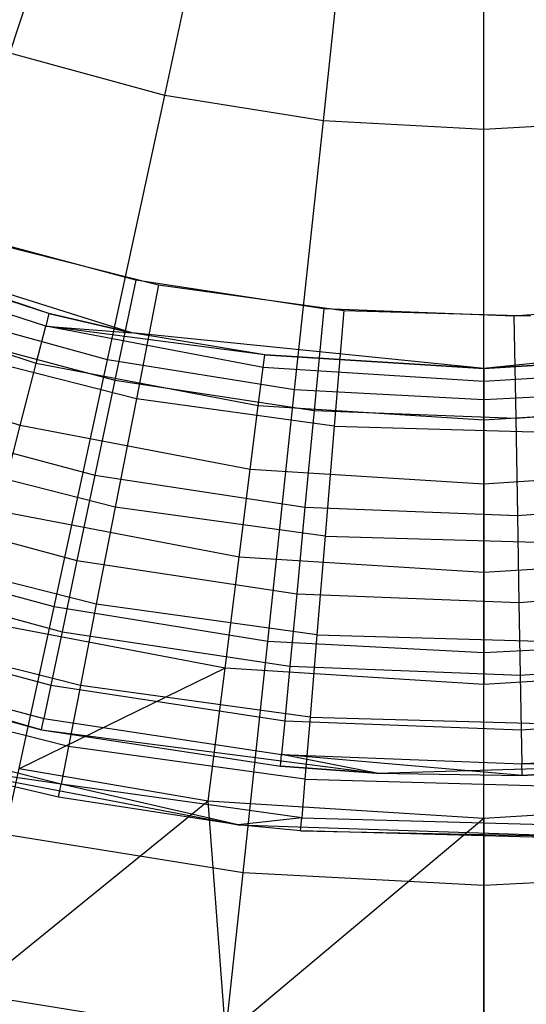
# Model space of a CAD drawing. Extents: x 0.1 to 16.1, y -3 to 3.
# Tile 13 of 65: x 7.635 to 8.121, y -2.284 to -1.341. Entities that reach past the tile are written whole.
import ezdxf

# ---------------------------------------------------------------- set-up
doc = ezdxf.new("R2010")
doc.units = 0
doc.header["$LTSCALE"] = 2.54
doc.layers.get('0').update_dxf_attribs({"color": 13, "linetype": 'CONTINUOUS'})

# ---------------------------------------------------------------- blocks, each defined once
blk = doc.blocks.new('DROPS_WOOD_D_PM_STL')
at = {"color": 0}
for p, q in [((7.62586, -1.37279, 2.50087), (7.71163, -1.1135, 2.37903)), ((7.62586, -1.37279, 2.50087), (7.71163, -1.1135, 2.37903)), ((7.77435, -1.41329, 2.50087), (7.83208, -1.14635, 2.37903)), ((7.77435, -1.41329, 2.50087), (7.83208, -1.14635, 2.37903)), ((7.9263, -1.43777, 2.50087), (7.95533, -1.1662, 2.37903)), ((7.9263, -1.43777, 2.50087), (7.95533, -1.1662, 2.37903)), ((8.08, -1.44596, 2.50087), (8.08, -1.17285, 2.37903)), ((8.08, -1.44596, 2.50087), (8.08, -1.17285, 2.37903)), ((7.77435, -1.41329, 2.50087), (7.62586, -1.37279, 2.50087)), ((7.77435, -1.41329, 2.50087), (7.62586, -1.37279, 2.50087)), ((7.71958, -1.66653, 2.65023), (7.77435, -1.41329, 2.50087)), ((7.71958, -1.66653, 2.65023), (7.77435, -1.41329, 2.50087)), ((7.9263, -1.43777, 2.50087), (7.77435, -1.41329, 2.50087)), ((7.9263, -1.43777, 2.50087), (7.77435, -1.41329, 2.50087)), ((7.89876, -1.6954, 2.65023), (7.9263, -1.43777, 2.50087)), ((7.89876, -1.6954, 2.65023), (7.9263, -1.43777, 2.50087)), ((8.08, -1.44596, 2.50087), (7.9263, -1.43777, 2.50087)), ((8.08, -1.44596, 2.50087), (7.9263, -1.43777, 2.50087)), ((8.2337, -1.43777, 2.50087), (8.08, -1.44596, 2.50087)), ((8.2337, -1.43777, 2.50087), (8.08, -1.44596, 2.50087)), ((8.08, -1.70506, 2.65023), (8.08, -1.44596, 2.50087)), ((8.08, -1.70506, 2.65023), (8.08, -1.44596, 2.50087)), ((7.66344, -1.62238, 8.95559), (7.41945, -1.53925, 10.16814)), ((7.66344, -1.62238, 8.95559), (7.41945, -1.53925, 10.16814)), ((7.74282, -1.64071, 10.16814), (7.41945, -1.53925, 10.16814)), ((7.74282, -1.64071, 10.16814), (7.41945, -1.53925, 10.16814)), ((7.74652, -1.59041, 15.973), (7.57054, -1.54307, 15.973)), ((7.74652, -1.59041, 15.973), (7.57054, -1.54307, 15.973)), ((7.59491, -1.55091, 16.033), (7.76846, -1.59486, 16.033)), ((7.59491, -1.55091, 16.033), (7.76846, -1.59486, 16.033)), ((7.66344, -1.62238, 8.95559), (7.46339, -1.55738, 8.95559)), ((7.66344, -1.62238, 8.95559), (7.46339, -1.55738, 8.95559)), ((7.66036, -1.63438, 8.72777), (7.45883, -1.5689, 8.72777)), ((7.66036, -1.63438, 8.72777), (7.45883, -1.5689, 8.72777)), ((7.74652, -1.59041, 15.973), (7.72642, -1.68624, 15.96197)), ((7.74652, -1.59041, 15.973), (7.72642, -1.68624, 15.96197)), ((7.92668, -1.61775, 15.973), (7.74652, -1.59041, 15.973)), ((7.92668, -1.61775, 15.973), (7.74652, -1.59041, 15.973)), ((7.65115, -1.67025, 8.50264), (7.44519, -1.60333, 8.50264)), ((7.65115, -1.67025, 8.50264), (7.44519, -1.60333, 8.50264)), ((7.76846, -1.59486, 16.033), (7.74713, -1.70405, 16.02047)), ((7.76846, -1.59486, 16.033), (7.74713, -1.70405, 16.02047)), ((7.76846, -1.59486, 16.033), (7.9458, -1.61945, 16.033)), ((7.76846, -1.59486, 16.033), (7.9458, -1.61945, 16.033)), ((8.29051, -1.61131, 15.973), (8.10878, -1.62475, 15.973)), ((8.29051, -1.61131, 15.973), (8.10878, -1.62475, 15.973)), ((7.71958, -1.66653, 2.65023), (7.54448, -1.61878, 2.65023)), ((7.71958, -1.66653, 2.65023), (7.54448, -1.61878, 2.65023)), ((7.92668, -1.61775, 15.973), (7.91745, -1.71522, 15.96197)), ((7.92668, -1.61775, 15.973), (7.91745, -1.71522, 15.96197)), ((8.10878, -1.62475, 15.973), (7.92668, -1.61775, 15.973)), ((8.10878, -1.62475, 15.973), (7.92668, -1.61775, 15.973)), ((7.9458, -1.61945, 16.033), (7.93661, -1.73033, 16.02047)), ((7.9458, -1.61945, 16.033), (7.93661, -1.73033, 16.02047)), ((7.9458, -1.61945, 16.033), (8.12477, -1.62438, 16.033)), ((7.9458, -1.61945, 16.033), (8.12477, -1.62438, 16.033)), ((7.66344, -1.62238, 8.95559), (7.66036, -1.63438, 8.72777)), ((7.66344, -1.62238, 8.95559), (7.66036, -1.63438, 8.72777)), ((7.74282, -1.64071, 8.95559), (7.66344, -1.62238, 8.95559)), ((7.74282, -1.64071, 8.95559), (7.66344, -1.62238, 8.95559)), ((7.66344, -1.62238, 8.95559), (7.74282, -1.64071, 10.16814)), ((7.66344, -1.62238, 8.95559), (7.74282, -1.64071, 10.16814)), ((8.10878, -1.62475, 15.973), (8.11051, -1.72264, 15.96197)), ((8.10878, -1.62475, 15.973), (8.11051, -1.72264, 15.96197)), ((7.53985, -1.63605, 15.96197), (7.72642, -1.68624, 15.96197)), ((7.53985, -1.63605, 15.96197), (7.72642, -1.68624, 15.96197)), ((7.65115, -1.67025, 8.50264), (7.66036, -1.63438, 8.72777)), ((7.65115, -1.67025, 8.50264), (7.66036, -1.63438, 8.72777)), ((7.66036, -1.63438, 8.72777), (7.74282, -1.64071, 8.95559)), ((7.87007, -1.66179, 8.95559), (7.66036, -1.63438, 8.72777)), ((7.66036, -1.63438, 8.72777), (7.74282, -1.64071, 8.95559)), ((7.86851, -1.67409, 8.72777), (7.66036, -1.63438, 8.72777)), ((7.87007, -1.66179, 8.95559), (7.66036, -1.63438, 8.72777)), ((7.86851, -1.67409, 8.72777), (7.66036, -1.63438, 8.72777)), ((7.74282, -1.64071, 8.95559), (7.74282, -1.64071, 10.16814)), ((7.87007, -1.66179, 8.95559), (7.74282, -1.64071, 8.95559)), ((7.87007, -1.66179, 8.95559), (7.74282, -1.64071, 10.16814)), ((8.08, -1.675, 10.16814), (7.74282, -1.64071, 10.16814)), ((7.74282, -1.64071, 8.95559), (7.74282, -1.64071, 10.16814)), ((7.87007, -1.66179, 8.95559), (7.74282, -1.64071, 8.95559)), ((7.87007, -1.66179, 8.95559), (7.74282, -1.64071, 10.16814)), ((8.08, -1.675, 10.16814), (7.74282, -1.64071, 10.16814)), ((8.41717, -1.64071, 10.16814), (8.08, -1.675, 10.16814)), ((8.41717, -1.64071, 10.16814), (8.08, -1.675, 10.16814)), ((7.74713, -1.70405, 16.02047), (7.56169, -1.65709, 16.02047)), ((7.74713, -1.70405, 16.02047), (7.56169, -1.65709, 16.02047)), ((7.63592, -1.72957, 8.28286), (7.42265, -1.66028, 8.28286)), ((7.63592, -1.72957, 8.28286), (7.42265, -1.66028, 8.28286)), ((7.66836, -1.90336, 2.82552), (7.71958, -1.66653, 2.65023)), ((7.66836, -1.90336, 2.82552), (7.71958, -1.66653, 2.65023)), ((7.89876, -1.6954, 2.65023), (7.71958, -1.66653, 2.65023)), ((7.89876, -1.6954, 2.65023), (7.71958, -1.66653, 2.65023)), ((7.86851, -1.67409, 8.72777), (7.87007, -1.66179, 8.95559)), ((7.86851, -1.67409, 8.72777), (7.87007, -1.66179, 8.95559)), ((8.08, -1.675, 8.95559), (7.87007, -1.66179, 8.95559)), ((7.87007, -1.66179, 8.95559), (8.08, -1.675, 10.16814)), ((7.87007, -1.66179, 8.95559), (8.08, -1.675, 10.16814)), ((8.08, -1.675, 8.95559), (7.87007, -1.66179, 8.95559)), ((8.28993, -1.66179, 8.95559), (8.08, -1.675, 8.95559)), ((8.28993, -1.66179, 8.95559), (8.08, -1.675, 8.95559)), ((8.08, -1.675, 10.16814), (8.28993, -1.66179, 8.95559)), ((8.08, -1.675, 10.16814), (8.28993, -1.66179, 8.95559)), ((7.63592, -1.72957, 8.28286), (7.65115, -1.67025, 8.50264)), ((7.63592, -1.72957, 8.28286), (7.65115, -1.67025, 8.50264)), ((7.86387, -1.71083, 8.50264), (7.65115, -1.67025, 8.50264)), ((7.86387, -1.71083, 8.50264), (7.65115, -1.67025, 8.50264)), ((7.86387, -1.71083, 8.50264), (7.86851, -1.67409, 8.72777)), ((7.86387, -1.71083, 8.50264), (7.86851, -1.67409, 8.72777)), ((8.08, -1.68739, 8.72777), (7.86851, -1.67409, 8.72777)), ((8.08, -1.68739, 8.72777), (7.86851, -1.67409, 8.72777)), ((8.29149, -1.67409, 8.72777), (8.08, -1.68739, 8.72777)), ((8.29149, -1.67409, 8.72777), (8.08, -1.68739, 8.72777)), ((8.08, -1.675, 8.95559), (8.08, -1.68739, 8.72777)), ((8.08, -1.675, 8.95559), (8.08, -1.675, 10.16814)), ((8.08, -1.675, 8.95559), (8.08, -1.68739, 8.72777)), ((8.08, -1.675, 8.95559), (8.08, -1.675, 10.16814)), ((7.72642, -1.68624, 15.96197), (7.70734, -1.77726, 15.92943)), ((7.72642, -1.68624, 15.96197), (7.70734, -1.77726, 15.92943)), ((7.72642, -1.68624, 15.96197), (7.91745, -1.71522, 15.96197)), ((7.72642, -1.68624, 15.96197), (7.91745, -1.71522, 15.96197)), ((8.08, -1.68739, 8.72777), (8.08, -1.72443, 8.50264)), ((8.08, -1.68739, 8.72777), (8.08, -1.72443, 8.50264)), ((7.87301, -1.93633, 2.82552), (7.89876, -1.6954, 2.65023)), ((7.87301, -1.93633, 2.82552), (7.89876, -1.6954, 2.65023)), ((8.08, -1.70506, 2.65023), (7.89876, -1.6954, 2.65023)), ((8.08, -1.70506, 2.65023), (7.89876, -1.6954, 2.65023)), ((8.26124, -1.6954, 2.65023), (8.08, -1.70506, 2.65023)), ((8.26124, -1.6954, 2.65023), (8.08, -1.70506, 2.65023)), ((7.74713, -1.70405, 16.02047), (7.72687, -1.80777, 15.98349)), ((7.74713, -1.70405, 16.02047), (7.72687, -1.80777, 15.98349)), ((7.93661, -1.73033, 16.02047), (7.74713, -1.70405, 16.02047)), ((7.93661, -1.73033, 16.02047), (7.74713, -1.70405, 16.02047)), ((8.08, -1.94736, 2.82552), (8.08, -1.70506, 2.65023)), ((8.08, -1.94736, 2.82552), (8.08, -1.70506, 2.65023)), ((7.8562, -1.77159, 8.28286), (7.86387, -1.71083, 8.50264)), ((7.8562, -1.77159, 8.28286), (7.86387, -1.71083, 8.50264)), ((8.08, -1.72443, 8.50264), (7.86387, -1.71083, 8.50264)), ((8.08, -1.72443, 8.50264), (7.86387, -1.71083, 8.50264)), ((7.91745, -1.71522, 15.96197), (7.90867, -1.80781, 15.92943)), ((7.91745, -1.71522, 15.96197), (7.90867, -1.80781, 15.92943)), ((7.91745, -1.71522, 15.96197), (8.11051, -1.72264, 15.96197)), ((7.91745, -1.71522, 15.96197), (8.11051, -1.72264, 15.96197)), ((8.29613, -1.71083, 8.50264), (8.08, -1.72443, 8.50264)), ((8.29613, -1.71083, 8.50264), (8.08, -1.72443, 8.50264)), ((8.11051, -1.72264, 15.96197), (8.3032, -1.70839, 15.96197)), ((8.11051, -1.72264, 15.96197), (8.3032, -1.70839, 15.96197)), ((7.51069, -1.72436, 15.92943), (7.70734, -1.77726, 15.92943)), ((7.51069, -1.72436, 15.92943), (7.70734, -1.77726, 15.92943)), ((8.08, -1.72443, 8.50264), (8.08, -1.78567, 8.28286)), ((8.08, -1.72443, 8.50264), (8.08, -1.78567, 8.28286)), ((8.11051, -1.72264, 15.96197), (8.11216, -1.81562, 15.92943)), ((8.11051, -1.72264, 15.96197), (8.11216, -1.81562, 15.92943)), ((7.61485, -1.81163, 8.07101), (7.63592, -1.72957, 8.28286)), ((7.61485, -1.81163, 8.07101), (7.63592, -1.72957, 8.28286)), ((7.8562, -1.77159, 8.28286), (7.63592, -1.72957, 8.28286)), ((7.8562, -1.77159, 8.28286), (7.63592, -1.72957, 8.28286)), ((7.93661, -1.73033, 16.02047), (7.92788, -1.83565, 15.98349)), ((7.93661, -1.73033, 16.02047), (7.92788, -1.83565, 15.98349)), ((7.93661, -1.73033, 16.02047), (8.12783, -1.7356, 16.02047)), ((7.93661, -1.73033, 16.02047), (8.12783, -1.7356, 16.02047)), ((7.72687, -1.80777, 15.98349), (7.53014, -1.75796, 15.98349)), ((7.72687, -1.80777, 15.98349), (7.53014, -1.75796, 15.98349)), ((7.84558, -1.85565, 8.07101), (7.8562, -1.77159, 8.28286)), ((7.84558, -1.85565, 8.07101), (7.8562, -1.77159, 8.28286)), ((8.08, -1.78567, 8.28286), (7.8562, -1.77159, 8.28286)), ((8.08, -1.78567, 8.28286), (7.8562, -1.77159, 8.28286)), ((8.3038, -1.77159, 8.28286), (8.08, -1.78567, 8.28286)), ((8.3038, -1.77159, 8.28286), (8.08, -1.78567, 8.28286)), ((7.70734, -1.77726, 15.92943), (7.69022, -1.85891, 15.87701)), ((7.70734, -1.77726, 15.92943), (7.69022, -1.85891, 15.87701)), ((7.70734, -1.77726, 15.92943), (7.90867, -1.80781, 15.92943)), ((7.70734, -1.77726, 15.92943), (7.90867, -1.80781, 15.92943)), ((8.08, -1.78567, 8.28286), (8.08, -1.87039, 8.07101)), ((8.08, -1.78567, 8.28286), (8.08, -1.87039, 8.07101)), ((8.11216, -1.81562, 15.92943), (8.31524, -1.80061, 15.92943)), ((8.11216, -1.81562, 15.92943), (8.31524, -1.80061, 15.92943)), ((7.48454, -1.80358, 15.87701), (7.69022, -1.85891, 15.87701)), ((7.48454, -1.80358, 15.87701), (7.69022, -1.85891, 15.87701)), ((7.72687, -1.80777, 15.98349), (7.7087, -1.90082, 15.92392)), ((7.72687, -1.80777, 15.98349), (7.7087, -1.90082, 15.92392)), ((7.92788, -1.83565, 15.98349), (7.72687, -1.80777, 15.98349)), ((7.92788, -1.83565, 15.98349), (7.72687, -1.80777, 15.98349)), ((7.90867, -1.80781, 15.92943), (7.9008, -1.89086, 15.87701)), ((7.90867, -1.80781, 15.92943), (7.9008, -1.89086, 15.87701)), ((7.90867, -1.80781, 15.92943), (8.11216, -1.81562, 15.92943)), ((7.90867, -1.80781, 15.92943), (8.11216, -1.81562, 15.92943)), ((7.84558, -1.85565, 8.07101), (7.61485, -1.81163, 8.07101)), ((7.84558, -1.85565, 8.07101), (7.61485, -1.81163, 8.07101)), ((8.11216, -1.81562, 15.92943), (8.11364, -1.89904, 15.87701)), ((8.11216, -1.81562, 15.92943), (8.11364, -1.89904, 15.87701)), ((7.92788, -1.83565, 15.98349), (7.92006, -1.93013, 15.92392)), ((7.92788, -1.83565, 15.98349), (7.92006, -1.93013, 15.92392)), ((7.92788, -1.83565, 15.98349), (8.13074, -1.84124, 15.98349)), ((7.92788, -1.83565, 15.98349), (8.13074, -1.84124, 15.98349)), ((7.7087, -1.90082, 15.92392), (7.50184, -1.84844, 15.92392)), ((7.7087, -1.90082, 15.92392), (7.50184, -1.84844, 15.92392)), ((7.66836, -1.90336, 2.82552), (7.46838, -1.84882, 2.82552)), ((7.66836, -1.90336, 2.82552), (7.46838, -1.84882, 2.82552)), ((7.83214, -1.96201, 7.86961), (7.84558, -1.85565, 8.07101)), ((7.83214, -1.96201, 7.86961), (7.84558, -1.85565, 8.07101)), ((8.08, -1.87039, 8.07101), (7.84558, -1.85565, 8.07101)), ((8.08, -1.87039, 8.07101), (7.84558, -1.85565, 8.07101)), ((8.31442, -1.85565, 8.07101), (8.08, -1.87039, 8.07101)), ((8.31442, -1.85565, 8.07101), (8.08, -1.87039, 8.07101)), ((7.69022, -1.85891, 15.87701), (7.67592, -1.9271, 15.80734)), ((7.69022, -1.85891, 15.87701), (7.67592, -1.9271, 15.80734)), ((7.69022, -1.85891, 15.87701), (7.9008, -1.89086, 15.87701)), ((7.69022, -1.85891, 15.87701), (7.9008, -1.89086, 15.87701)), ((7.46269, -1.86974, 15.80734), (7.67592, -1.9271, 15.80734)), ((7.46269, -1.86974, 15.80734), (7.67592, -1.9271, 15.80734)), ((8.08, -1.87039, 8.07101), (8.08, -1.9776, 7.86961)), ((8.08, -1.87039, 8.07101), (8.08, -1.9776, 7.86961)), ((8.11364, -1.89904, 15.87701), (8.32605, -1.88333, 15.87701)), ((8.11364, -1.89904, 15.87701), (8.32605, -1.88333, 15.87701)), ((7.9008, -1.89086, 15.87701), (7.89423, -1.96022, 15.80734)), ((7.9008, -1.89086, 15.87701), (7.89423, -1.96022, 15.80734)), ((7.9008, -1.89086, 15.87701), (8.11364, -1.89904, 15.87701)), ((7.9008, -1.89086, 15.87701), (8.11364, -1.89904, 15.87701)), ((7.62124, -2.12125, 3.02487), (7.66836, -1.90336, 2.82552)), ((7.62124, -2.12125, 3.02487), (7.66836, -1.90336, 2.82552)), ((7.87301, -1.93633, 2.82552), (7.66836, -1.90336, 2.82552)), ((7.87301, -1.93633, 2.82552), (7.66836, -1.90336, 2.82552)), ((7.7087, -1.90082, 15.92392), (7.69352, -1.97852, 15.84475)), ((7.7087, -1.90082, 15.92392), (7.69352, -1.97852, 15.84475)), ((7.92006, -1.93013, 15.92392), (7.7087, -1.90082, 15.92392)), ((7.92006, -1.93013, 15.92392), (7.7087, -1.90082, 15.92392)), ((8.11364, -1.89904, 15.87701), (8.11487, -1.9687, 15.80734)), ((8.11364, -1.89904, 15.87701), (8.11487, -1.9687, 15.80734)), ((7.44626, -1.91952, 15.72391), (7.66516, -1.9784, 15.72391)), ((7.44626, -1.91952, 15.72391), (7.66516, -1.9784, 15.72391)), ((7.69352, -1.97852, 15.84475), (7.47821, -1.924, 15.84475)), ((7.69352, -1.97852, 15.84475), (7.47821, -1.924, 15.84475)), ((7.83214, -1.96201, 7.86961), (7.58819, -1.91547, 7.86961)), ((7.83214, -1.96201, 7.86961), (7.58819, -1.91547, 7.86961)), ((7.34528, -1.92987, 9.533), (7.65622, -2.02105, 9.533)), ((7.34528, -1.92987, 9.533), (7.65622, -2.02105, 9.533)), ((7.67592, -1.9271, 15.80734), (7.66516, -1.9784, 15.72391)), ((7.67592, -1.9271, 15.80734), (7.66516, -1.9784, 15.72391)), ((7.67592, -1.9271, 15.80734), (7.89423, -1.96022, 15.80734)), ((7.67592, -1.9271, 15.80734), (7.89423, -1.96022, 15.80734)), ((7.92006, -1.93013, 15.92392), (7.91352, -2.00903, 15.84475)), ((7.92006, -1.93013, 15.92392), (7.91352, -2.00903, 15.84475)), ((7.92006, -1.93013, 15.92392), (8.13336, -1.93601, 15.92392)), ((7.92006, -1.93013, 15.92392), (8.13336, -1.93601, 15.92392)), ((7.84931, -2.158, 3.02487), (7.87301, -1.93633, 2.82552)), ((7.84931, -2.158, 3.02487), (7.87301, -1.93633, 2.82552)), ((8.08, -1.94736, 2.82552), (7.87301, -1.93633, 2.82552)), ((8.08, -1.94736, 2.82552), (7.87301, -1.93633, 2.82552)), ((8.28699, -1.93633, 2.82552), (8.08, -1.94736, 2.82552)), ((8.28699, -1.93633, 2.82552), (8.08, -1.94736, 2.82552)), ((7.43606, -1.95042, 15.63091), (7.65848, -2.01025, 15.63091)), ((7.43606, -1.95042, 15.63091), (7.65848, -2.01025, 15.63091)), ((8.08, -2.1703, 3.02487), (8.08, -1.94736, 2.82552)), ((8.08, -2.1703, 3.02487), (8.08, -1.94736, 2.82552)), ((7.65622, -2.02105, 9.533), (7.4326, -1.96089, 15.533)), ((7.4326, -1.96089, 15.533), (7.65622, -2.02105, 15.533)), ((7.65622, -2.02105, 9.533), (7.4326, -1.96089, 15.533)), ((7.4326, -1.96089, 15.533), (7.65622, -2.02105, 15.533)), ((7.89423, -1.96022, 15.80734), (7.88928, -2.01241, 15.72391)), ((7.89423, -1.96022, 15.80734), (7.88928, -2.01241, 15.72391)), ((7.89423, -1.96022, 15.80734), (8.11487, -1.9687, 15.80734)), ((7.89423, -1.96022, 15.80734), (8.11487, -1.9687, 15.80734)), ((8.11487, -1.9687, 15.80734), (8.33508, -1.95241, 15.80734)), ((8.11487, -1.9687, 15.80734), (8.33508, -1.95241, 15.80734)), ((7.83214, -1.96201, 7.86961), (7.63482, -2.05843, 7.68103)), ((7.83214, -1.96201, 7.86961), (7.63482, -2.05843, 7.68103)), ((7.81605, -2.08941, 7.68103), (7.83214, -1.96201, 7.86961)), ((7.81605, -2.08941, 7.68103), (7.83214, -1.96201, 7.86961)), ((8.08, -1.9776, 7.86961), (7.83214, -1.96201, 7.86961)), ((8.08, -1.9776, 7.86961), (7.83214, -1.96201, 7.86961)), ((8.32786, -1.96201, 7.86961), (8.08, -1.9776, 7.86961)), ((8.32786, -1.96201, 7.86961), (8.08, -1.9776, 7.86961)), ((8.11487, -1.9687, 15.80734), (8.1158, -2.02111, 15.72391)), ((8.11487, -1.9687, 15.80734), (8.1158, -2.02111, 15.72391)), ((7.66516, -1.9784, 15.72391), (7.65848, -2.01025, 15.63091)), ((7.66516, -1.9784, 15.72391), (7.65848, -2.01025, 15.63091)), ((7.66516, -1.9784, 15.72391), (7.88928, -2.01241, 15.72391)), ((7.66516, -1.9784, 15.72391), (7.88928, -2.01241, 15.72391)), ((7.69352, -1.97852, 15.84475), (7.6821, -2.03699, 15.74994)), ((7.69352, -1.97852, 15.84475), (7.6821, -2.03699, 15.74994)), ((7.91352, -2.00903, 15.84475), (7.69352, -1.97852, 15.84475)), ((7.91352, -2.00903, 15.84475), (7.69352, -1.97852, 15.84475)), ((8.08, -2.10602, 7.68103), (8.08, -1.9776, 7.86961)), ((8.08, -2.10602, 7.68103), (8.08, -1.9776, 7.86961)), ((7.6821, -2.03699, 15.74994), (7.46043, -1.98085, 15.74994)), ((7.6821, -2.03699, 15.74994), (7.46043, -1.98085, 15.74994)), ((8.1158, -2.02111, 15.72391), (8.34187, -2.00439, 15.72391)), ((8.1158, -2.02111, 15.72391), (8.34187, -2.00439, 15.72391)), ((7.67501, -2.07328, 15.64426), (7.44939, -2.01614, 15.64426)), ((7.67501, -2.07328, 15.64426), (7.44939, -2.01614, 15.64426)), ((7.65622, -2.02105, 15.533), (7.65848, -2.01025, 15.63091)), ((7.65622, -2.02105, 15.533), (7.65848, -2.01025, 15.63091)), ((7.65848, -2.01025, 15.63091), (7.88621, -2.04481, 15.63091)), ((7.65848, -2.01025, 15.63091), (7.88621, -2.04481, 15.63091)), ((7.88928, -2.01241, 15.72391), (7.88621, -2.04481, 15.63091)), ((7.88928, -2.01241, 15.72391), (7.88621, -2.04481, 15.63091)), ((7.88928, -2.01241, 15.72391), (8.1158, -2.02111, 15.72391)), ((7.88928, -2.01241, 15.72391), (8.1158, -2.02111, 15.72391)), ((7.91352, -2.00903, 15.84475), (7.9086, -2.06839, 15.74994)), ((7.91352, -2.00903, 15.84475), (7.9086, -2.06839, 15.74994)), ((7.91352, -2.00903, 15.84475), (8.13554, -2.01515, 15.84475)), ((7.91352, -2.00903, 15.84475), (8.13554, -2.01515, 15.84475)), ((7.65622, -2.02105, 9.533), (7.9776, -2.06246, 9.533)), ((7.65622, -2.02105, 9.533), (7.9776, -2.06246, 9.533)), ((7.65622, -2.02105, 9.533), (7.88517, -2.05579, 15.533)), ((7.65622, -2.02105, 9.533), (7.88517, -2.05579, 15.533)), ((7.65622, -2.02105, 9.533), (7.65622, -2.02105, 15.533)), ((7.65622, -2.02105, 15.533), (7.88517, -2.05579, 15.533)), ((7.65622, -2.02105, 9.533), (7.65622, -2.02105, 15.533)), ((7.65622, -2.02105, 15.533), (7.88517, -2.05579, 15.533)), ((8.1158, -2.02111, 15.72391), (8.11638, -2.05365, 15.63091)), ((8.1158, -2.02111, 15.72391), (8.11638, -2.05365, 15.63091)), ((7.6821, -2.03699, 15.74994), (7.67501, -2.07328, 15.64426)), ((7.6821, -2.03699, 15.74994), (7.67501, -2.07328, 15.64426)), ((7.9086, -2.06839, 15.74994), (7.6821, -2.03699, 15.74994)), ((7.9086, -2.06839, 15.74994), (7.6821, -2.03699, 15.74994)), ((8.11638, -2.05365, 15.63091), (8.34608, -2.03666, 15.63091)), ((8.11638, -2.05365, 15.63091), (8.34608, -2.03666, 15.63091)), ((7.88517, -2.05579, 15.533), (7.88621, -2.04481, 15.63091)), ((7.88517, -2.05579, 15.533), (7.88621, -2.04481, 15.63091)), ((8.11657, -2.06468, 15.533), (7.88621, -2.04481, 15.63091)), ((7.88621, -2.04481, 15.63091), (8.11638, -2.05365, 15.63091)), ((7.9776, -2.06246, 15.533), (7.88621, -2.04481, 15.63091)), ((8.11657, -2.06468, 15.533), (7.88621, -2.04481, 15.63091)), ((7.9776, -2.06246, 15.533), (7.88621, -2.04481, 15.63091)), ((7.88621, -2.04481, 15.63091), (8.11638, -2.05365, 15.63091)), ((7.6726, -2.08558, 15.533), (7.52517, -2.05129, 9.533)), ((7.52517, -2.05129, 9.533), (7.8448, -2.11194, 9.533)), ((7.6726, -2.08558, 15.533), (7.52517, -2.05129, 9.533)), ((7.6726, -2.08558, 15.533), (7.52517, -2.05129, 15.533)), ((7.52517, -2.05129, 9.533), (7.8448, -2.11194, 9.533)), ((7.6726, -2.08558, 15.533), (7.52517, -2.05129, 15.533)), ((7.67501, -2.07328, 15.64426), (7.52517, -2.05129, 15.533)), ((7.67501, -2.07328, 15.64426), (7.52517, -2.05129, 15.533)), ((7.9776, -2.06246, 9.533), (7.88517, -2.05579, 15.533)), ((7.88517, -2.05579, 15.533), (7.9776, -2.06246, 15.533)), ((7.9776, -2.06246, 9.533), (7.88517, -2.05579, 15.533)), ((7.88517, -2.05579, 15.533), (7.9776, -2.06246, 15.533)), ((7.9776, -2.06246, 9.533), (8.3015, -2.05309, 9.533)), ((7.9776, -2.06246, 9.533), (8.3015, -2.05309, 9.533)), ((8.3015, -2.05309, 15.533), (8.11638, -2.05365, 15.63091)), ((8.3015, -2.05309, 15.533), (8.11638, -2.05365, 15.63091)), ((8.11657, -2.06468, 15.533), (8.11638, -2.05365, 15.63091)), ((8.11657, -2.06468, 15.533), (8.11638, -2.05365, 15.63091)), ((8.3015, -2.05309, 9.533), (8.11657, -2.06468, 15.533)), ((8.11657, -2.06468, 15.533), (8.3015, -2.05309, 15.533)), ((8.3015, -2.05309, 9.533), (8.11657, -2.06468, 15.533)), ((8.11657, -2.06468, 15.533), (8.3015, -2.05309, 15.533)), ((7.81605, -2.08941, 7.68103), (7.63482, -2.05843, 7.68103)), ((7.81605, -2.08941, 7.68103), (7.63482, -2.05843, 7.68103)), ((7.9776, -2.06246, 9.533), (8.11657, -2.06468, 15.533)), ((7.9776, -2.06246, 9.533), (8.11657, -2.06468, 15.533)), ((7.9776, -2.06246, 9.533), (7.9776, -2.06246, 15.533)), ((7.9776, -2.06246, 15.533), (8.11657, -2.06468, 15.533)), ((7.9776, -2.06246, 9.533), (7.9776, -2.06246, 15.533)), ((7.9776, -2.06246, 15.533), (8.11657, -2.06468, 15.533)), ((7.6726, -2.08558, 15.533), (7.67501, -2.07328, 15.64426)), ((7.6726, -2.08558, 15.533), (7.67501, -2.07328, 15.64426)), ((7.8448, -2.11194, 15.533), (7.67501, -2.07328, 15.64426)), ((7.8448, -2.11194, 15.533), (7.67501, -2.07328, 15.64426)), ((7.90554, -2.10525, 15.64426), (7.67501, -2.07328, 15.64426)), ((7.90554, -2.10525, 15.64426), (7.67501, -2.07328, 15.64426)), ((7.9086, -2.06839, 15.74994), (7.90554, -2.10525, 15.64426)), ((7.9086, -2.06839, 15.74994), (7.90554, -2.10525, 15.64426)), ((7.9086, -2.06839, 15.74994), (8.13718, -2.0747, 15.74994)), ((7.9086, -2.06839, 15.74994), (8.13718, -2.0747, 15.74994)), ((7.81605, -2.08941, 7.68103), (7.58822, -2.27393, 7.36522)), ((7.81605, -2.08941, 7.68103), (7.58822, -2.27393, 7.36522)), ((7.8448, -2.11194, 9.533), (7.6726, -2.08558, 15.533)), ((7.8448, -2.11194, 15.533), (7.6726, -2.08558, 15.533)), ((7.8448, -2.11194, 9.533), (7.6726, -2.08558, 15.533)), ((7.8448, -2.11194, 15.533), (7.6726, -2.08558, 15.533)), ((7.83271, -2.31332, 7.36522), (7.81605, -2.08941, 7.68103)), ((8.08, -2.10602, 7.68103), (7.81605, -2.08941, 7.68103)), ((7.83271, -2.31332, 7.36522), (7.81605, -2.08941, 7.68103)), ((8.08, -2.10602, 7.68103), (7.81605, -2.08941, 7.68103)), ((8.34395, -2.08941, 7.68103), (8.08, -2.10602, 7.68103)), ((8.34395, -2.08941, 7.68103), (8.08, -2.10602, 7.68103)), ((8.08, -2.10602, 7.68103), (7.83271, -2.31332, 7.36522)), ((8.08, -2.10602, 7.68103), (7.83271, -2.31332, 7.36522)), ((7.90554, -2.10525, 15.64426), (7.8448, -2.11194, 15.533)), ((7.90554, -2.10525, 15.64426), (7.8448, -2.11194, 15.533)), ((7.90451, -2.11774, 15.533), (7.8448, -2.11194, 9.533)), ((7.8448, -2.11194, 9.533), (8.16995, -2.1231, 9.533)), ((7.90451, -2.11774, 15.533), (7.8448, -2.11194, 9.533)), ((7.90451, -2.11774, 15.533), (7.8448, -2.11194, 15.533)), ((7.8448, -2.11194, 15.533), (7.8448, -2.11194, 9.533)), ((7.8448, -2.11194, 15.533), (7.8448, -2.11194, 9.533)), ((7.8448, -2.11194, 9.533), (8.16995, -2.1231, 9.533)), ((7.90451, -2.11774, 15.533), (7.8448, -2.11194, 15.533)), ((7.90451, -2.11774, 15.533), (7.90554, -2.10525, 15.64426)), ((7.90451, -2.11774, 15.533), (7.90554, -2.10525, 15.64426)), ((7.90554, -2.10525, 15.64426), (8.1382, -2.11166, 15.64426)), ((7.90554, -2.10525, 15.64426), (8.1382, -2.11166, 15.64426)), ((8.08, -2.10602, 7.68103), (8.08, -2.3265, 7.36522)), ((8.08, -2.10602, 7.68103), (8.08, -2.3265, 7.36522)), ((7.84931, -2.158, 3.02487), (7.62124, -2.12125, 3.02487)), ((7.84931, -2.158, 3.02487), (7.62124, -2.12125, 3.02487)), ((8.13854, -2.12419, 15.533), (7.90451, -2.11774, 15.533)), ((7.90451, -2.11774, 15.533), (8.16995, -2.1231, 9.533)), ((7.90451, -2.11774, 15.533), (8.16995, -2.1231, 9.533)), ((8.13854, -2.12419, 15.533), (7.90451, -2.11774, 15.533)), ((7.82793, -2.35805, 3.24614), (7.84931, -2.158, 3.02487)), ((7.82793, -2.35805, 3.24614), (7.84931, -2.158, 3.02487)), ((8.08, -2.1703, 3.02487), (7.84931, -2.158, 3.02487)), ((8.08, -2.1703, 3.02487), (7.84931, -2.158, 3.02487)), ((8.31069, -2.158, 3.02487), (8.08, -2.1703, 3.02487)), ((8.31069, -2.158, 3.02487), (8.08, -2.1703, 3.02487)), ((8.08, -2.37148, 3.24614), (8.08, -2.1703, 3.02487)), ((8.08, -2.37148, 3.24614), (8.08, -2.1703, 3.02487)), ((7.83271, -2.31332, 7.36522), (7.58822, -2.27393, 7.36522)), ((7.83271, -2.31332, 7.36522), (7.58822, -2.27393, 7.36522))]:
    blk.add_line(p, q, dxfattribs=at)

msp = doc.modelspace()

# ---------------------------------------------------------------- block references
at = {"color": 250}
msp.add_blockref('DROPS_WOOD_D_PM_STL', (0, 0), dxfattribs=at)

doc.saveas('drawing.dxf')
